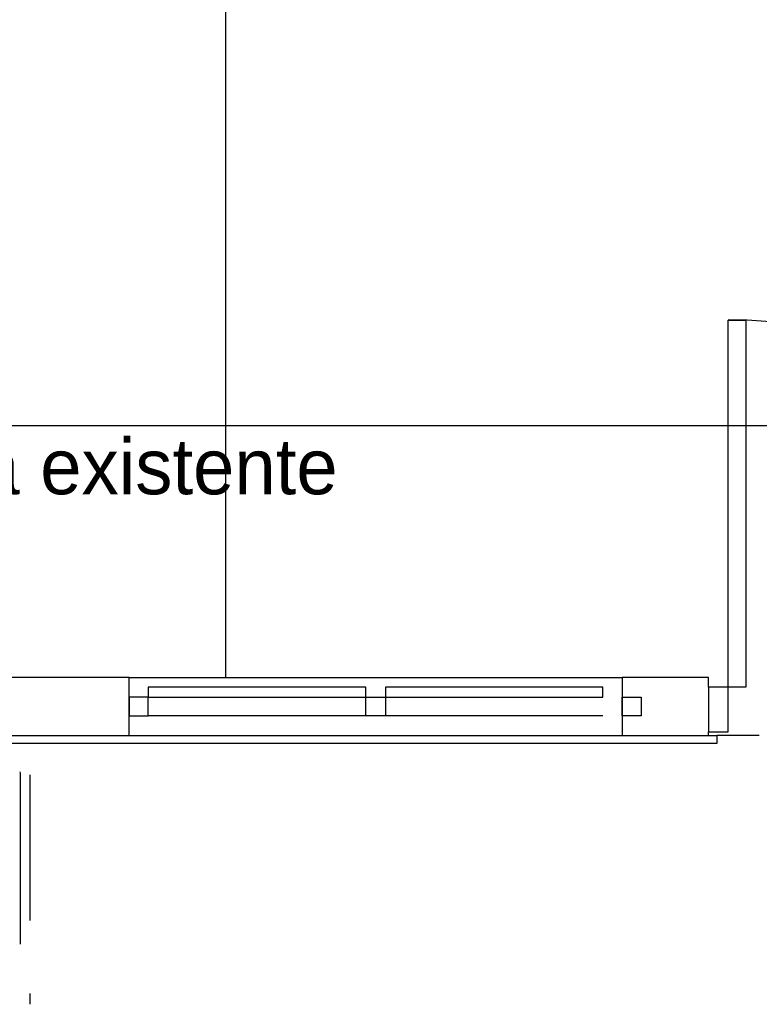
# Model space of a CAD drawing. Header units: millimetres. Extents: x 335 to 739279, y -1 to 84.
# Tile 173 of 244: x 372.64 to 375.18, y 76.78 to 80.16. Entities that reach past the tile are written whole.
import ezdxf

# ---------------------------------------------------------------- set-up
doc = ezdxf.new("R2010")
doc.units = ezdxf.units.MM
doc.header["$MEASUREMENT"] = 0
doc.linetypes.add('Dashed', pattern=[0.75, 0.5, -0.25])
doc.styles.add('CenturyGothic', font='GOTHIC.TTF')

msp = doc.modelspace()

# ---------------------------------------------------------------- linework, layer by layer
at = {"color": 7}
for p, q in [((373.3478, 81.4149), (373.3478, 77.8999)), ((375.0718, 79.1259), (375.1328, 79.1259)), ((375.0718, 77.8669), (375.0718, 79.1259)), ((375.1328, 79.1259), (375.1328, 77.8669)), ((382.9018, 78.7629), (364.5908, 78.7629)), ((373.0168, 77.8999), (372.0878, 77.8999)), ((373.0168, 77.7009), (373.0168, 77.8999)), ((373.0168, 77.8999), (374.7088, 77.8999)), ((375.0048, 77.8999), (374.7088, 77.8999)), ((374.7088, 77.8999), (374.7088, 77.7009)), ((375.0048, 77.8669), (375.0048, 77.8999)), ((373.8288, 77.8669), (373.0818, 77.8669)), ((373.0818, 77.8669), (373.0818, 77.8329)), ((373.8288, 77.8329), (373.8288, 77.8669)), ((374.6418, 77.8669), (373.8968, 77.8669)), ((373.8968, 77.8669), (373.8968, 77.8329)), ((374.6418, 77.8329), (374.6418, 77.8669)), ((375.0718, 77.8669), (375.0048, 77.8669)), ((375.0048, 77.8669), (375.0048, 77.7139)), ((375.1328, 77.8669), (375.0718, 77.8669)), ((375.0718, 77.7139), (375.0718, 77.8669)), ((373.0818, 77.8329), (373.0168, 77.8329)), ((373.0168, 77.8329), (373.0168, 77.7679)), ((373.0818, 77.7679), (373.0818, 77.8329)), ((373.0818, 77.8329), (373.8288, 77.8329)), ((373.8288, 77.7679), (373.8288, 77.8329)), ((373.8288, 77.8329), (373.8968, 77.8329)), ((373.8968, 77.8329), (374.6418, 77.8329)), ((373.8968, 77.8329), (373.8968, 77.7679)), ((374.7088, 77.7679), (374.7088, 77.8329)), ((374.7088, 77.8329), (374.7738, 77.8329)), ((374.7738, 77.8329), (374.7738, 77.7679)), ((373.0168, 77.7679), (373.0818, 77.7679)), ((373.8288, 77.7679), (373.0818, 77.7679)), ((373.8968, 77.7679), (373.8288, 77.7679)), ((374.6418, 77.7679), (373.8968, 77.7679)), ((374.7738, 77.7679), (374.7088, 77.7679)), ((372.0878, 77.7009), (373.0168, 77.7009)), ((373.0168, 77.7009), (374.7088, 77.7009)), ((374.7088, 77.7009), (375.0048, 77.7009)), ((375.0048, 77.7009), (375.0048, 77.7139)), ((375.0048, 77.7139), (375.0718, 77.7139)), ((375.0048, 77.7009), (375.0328, 77.7009)), ((375.1778, 77.7009), (375.0328, 77.7009)), ((375.0328, 77.7009), (375.0328, 77.6739)), ((375.0328, 77.6739), (358.6348, 77.6739))]:
    msp.add_line(p, q, dxfattribs=at)
at = {"color": 8, "linetype": 'Dashed'}
for p, q in [((372.6418, 77.5769), (372.6428, 77.5719)), ((372.6428, 77.5719), (372.6428, 77.5659)), ((372.6428, 77.5659), (372.6428, 77.5599)), ((372.6428, 77.5599), (372.6428, 77.5389)), ((372.6758, 77.5659), (372.6758, 76.7789)), ((372.6428, 77.5389), (372.6428, 77.4539)), ((372.6428, 77.4539), (372.6428, 77.1119)), ((372.6428, 77.1119), (372.6428, 77.0309)), ((372.6428, 77.0309), (372.6428, 76.9849))]:
    msp.add_line(p, q, dxfattribs=at)
at = {"color": 7}
msp.add_arc((375.0718, 77.8669), 1.2604, 0, 90, dxfattribs=at)

# ---------------------------------------------------------------- texts
at = {"color": 7, "insert": (370.7418, 78.4709), "char_height": 0.190662, "width": 7.590999, "attachment_point": 7, "line_spacing_factor": 0.798, "style": 'CenturyGothic'}
msp.add_mtext('Plano de vidro já existente', dxfattribs=at)

doc.saveas('drawing.dxf')
